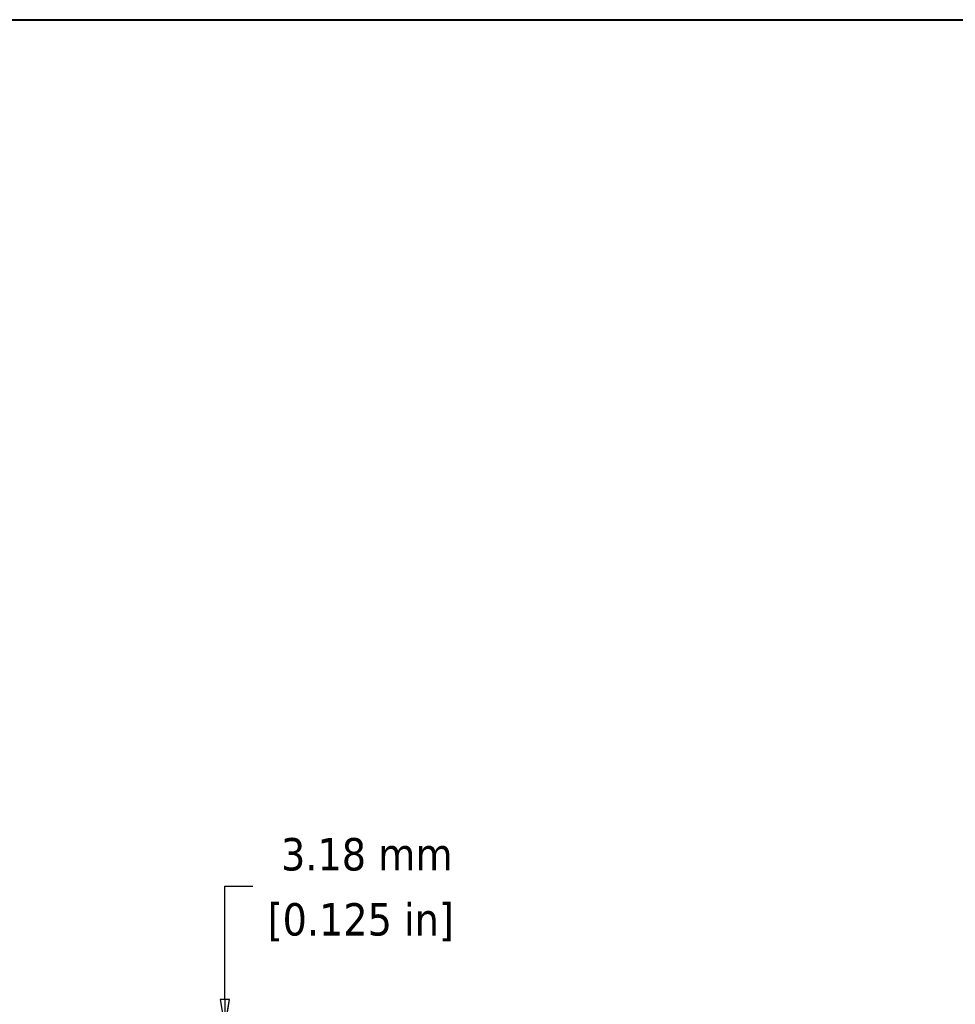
# Model space of a CAD drawing. Header units: millimetres. Extents: x 56 to 1798, y 64 to 1375.
# Tile 59 of 71: x 811 to 1148, y 1020 to 1375. Entities that reach past the tile are written whole.
import ezdxf

# ---------------------------------------------------------------- set-up
doc = ezdxf.new("R2010")
doc.units = ezdxf.units.MM
doc.header["$LTSCALE"] = 6.666667
doc.layers.add('Border (ANSI)', color=7, linetype='Continuous', lineweight=40)
doc.layers.add('Dimension (ANSI)', color=7, linetype='Continuous', lineweight=25)
doc.styles.add('Note Text (ANSI)', font='tahoma.ttf')
doc.dimstyles.new('Default - mm (ANSI)', dxfattribs={"dimscale": 6.666667, "dimtxt": 1.75, "dimasz": 1.5, "dimexe": 2, "dimexo": 1, "dimgap": 0.8, "dimtad": 0, "dimtih": 1, "dimtoh": 1, "dimrnd": 1e-08, "dimzin": 0, "dimdsep": 46, "dimtxsty": 'Note Text (ANSI)', "dimblk": 'Filled-2', "dimcen": 0.09, "dimdle": 10, "dimclrd": 256, "dimclre": 256, "dimclrt": 256, "dimadec": 1, "dimazin": 0, "dimtfac": 1.741714, "dimtofl": 0, "dimtmove": 0, "dimatfit": 3, "dimldrblk": 'Filled-1', "dimfxl": 1, "dimtolj": 1, "dimtzin": 0, "dimlwd": -1, "dimlwe": -1, "dimarcsym": 0})

# ---------------------------------------------------------------- blocks, each defined once
blk = doc.blocks.new('Borders Default Border')
at = {"layer": 'Border (ANSI)', "flags": 128}
blk.add_lwpolyline([(9.652, 9.652), (9.652, 206.248), (269.748, 206.248), (269.748, 9.652), (9.652, 9.652)], dxfattribs=at)
blk = doc.blocks.new('Filled-2')
at = {"color": 0}
for p, q in [((0, 0), (-1, 0.167)), ((-1, 0.167), (-1, -0.167)), ((-1, 0), (0, 0)), ((-1, -0.167), (0, 0))]:
    blk.add_line(p, q, dxfattribs=at)
at = {"color": 0, "flags": 128}
blk.add_lwpolyline([(-1, -0.167), (0, 0), (-1, 0.167), (-1, -0.167)], dxfattribs=at)
at = {"color": 0}
blk.add_solid([(-1, -0.167), (0, 0), (-1, 0.167), (-1, -0.167)], dxfattribs=at)
blk = doc.blocks.new('*D12')
at = {"layer": 'Defpoints', "color": 0, "transparency": 16777216}
for p in [(964.69, 1011.84), (884.95, 1008.66), (973, 1008.66)]:
    blk.add_point(p, dxfattribs=at)
at = {"layer": 'Dimension (ANSI)', "transparency": 16777216}
for p, q in [((884.95, 1021.84), (884.95, 1062.61)), ((884.95, 1062.61), (894.95, 1062.61)), ((958.02, 1011.84), (871.61, 1011.84)), ((966.33, 1008.66), (871.61, 1008.66)), ((884.95, 998.66), (884.95, 988.66))]:
    blk.add_line(p, q, dxfattribs=at)
at = {"layer": 'Dimension (ANSI)', "transparency": 16777216, "xscale": 10, "yscale": 10, "zscale": 10}
for p, rotation in [((884.95, 1011.84), 270), ((884.95, 1008.66), 90)]:
    blk.add_blockref('Filled-2', p, dxfattribs=dict(at, rotation=rotation))
at = {"layer": 'Dimension (ANSI)', "transparency": 16777216, "char_height": 11.6667, "attachment_point": 5, "style": 'Note Text (ANSI)'}
for s, insert in [('\\A1; 3.18 mm', (933.89, 1074.05)), ('\\A1;[0.125 in]', (933.89, 1049.65))]:
    blk.add_mtext(s, dxfattribs=dict(at, insert=insert))
blk = doc.blocks.new('Filled-1')
at = {"color": 0}
for p, q in [((0, 0), (-1, 0.333)), ((-1, 0.333), (-1, -0.333)), ((-1, 0), (0, 0)), ((-1, -0.333), (0, 0))]:
    blk.add_line(p, q, dxfattribs=at)
at = {"color": 0, "flags": 128}
blk.add_lwpolyline([(-1, -0.333), (0, 0), (-1, 0.333), (-1, -0.333)], dxfattribs=at)
at = {"color": 0}
blk.add_solid([(-1, -0.333), (0, 0), (-1, 0.333), (-1, -0.333)], dxfattribs=at)

msp = doc.modelspace()

# ---------------------------------------------------------------- block references
at = {"xscale": 6.666666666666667, "yscale": 6.666666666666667, "zscale": 6.666666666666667}
msp.add_blockref('Borders Default Border', (0, 0), dxfattribs=at)

# ---------------------------------------------------------------- dimensions: what is measured, and where the dimension line sits
at = {"layer": 'Dimension (ANSI)'}
dim = msp.add_linear_dim(base=(884.9467351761, 1008.6626146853), p1=(964.6909429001, 1011.8376146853), p2=(973.0003163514, 1008.6626146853), angle=90, text=' <> mm\\X[0.125 in]', dimstyle='Default - mm (ANSI)', override={"dimgap": 0.8, "dimdec": 2, "dimpost": '', "dimtol": 0, "dimlim": 0, "dimtp": 0, "dimtm": 0, "dimtdec": 2, "dimatfit": 1}, dxfattribs=at)
dim.commit()
dim.dimension.update_dxf_attribs({"geometry": '*D12', "text_midpoint": (933.8853962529, 1062.612736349), "dimtype": 160})

doc.saveas('drawing.dxf')
